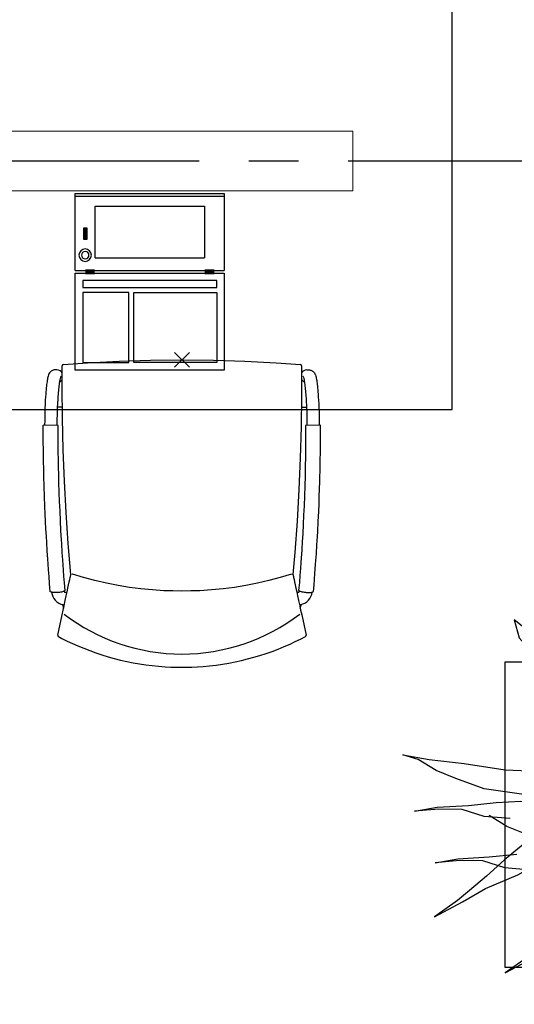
# Model space of a CAD drawing. Header units: millimetres. Extents: x -75976 to 232306, y 42824 to 140527.
# Tile 171 of 199: x 219279 to 220275, y 103483 to 105464. Entities that reach past the tile are written whole.
import ezdxf

# ---------------------------------------------------------------- set-up
doc = ezdxf.new("R2010")
doc.units = ezdxf.units.MM
doc.header["$LTSCALE"] = 400
doc.header["$PDMODE"] = 3
doc.header["$PDSIZE"] = 15
doc.linetypes.add('CENTER', pattern=[2, 1.25, -0.25, 0.25, -0.25])
doc.linetypes.add('HIDDEN', pattern=[0.375, 0.25, -0.125])
for name, color, linetype in [('-ve', 2, 'HIDDEN'), ('co2-1-n-1-0-8_ip0', 7, 'Continuous'), ('inr', 4, 'Continuous'), ('plant', 114, 'Continuous'), ('stramien', 1, 'CENTER'), ('timmerwerk-ge', 150, 'Continuous'), ('verlichting', 2, 'Continuous')]:
    doc.layers.add(name, color=color, linetype=linetype)

# ---------------------------------------------------------------- blocks, each defined once
blk = doc.blocks.new('symb-LPTP_b2')
for p, q in [((150, 0), (-150, 0)), ((-150, 0), (-150, -155)), ((150, -155), (150, 0)), ((150, -5), (-150, -5)), ((-110, -25), (-110, -129)), ((110, -25), (-110, -25)), ((110, -129), (110, -25)), ((110, -129), (-110, -129)), ((150, -155), (-150, -155)), ((150, -160), (-150, -160)), ((-150, -160), (-150, -355)), ((150, -355), (150, -160)), ((-150, -355), (150, -355))]:
    blk.add_line(p, q)
for points in [[(126.4, -69.8), (133.6, -69.8), (133.6, -91.9), (126.4, -91.9)], [(128.4, -71.8), (131.6, -71.8), (131.6, -89.9), (128.4, -89.9)], [(-135, -175), (135, -175), (135, -188.8), (-135, -188.8)], [(32.1, -198.8), (-135, -198.8), (-135, -340), (32.1, -340)], [(42.1, -198.8), (135, -198.8), (135, -340), (42.1, -340)]]:
    blk.add_lwpolyline(points, close=True)
for points in [[(-129.8, -157.5, 10, 10, 0), (-110.7, -157.5, 10, 10, 0)], [(129.8, -157.5, 10, 10, 0), (110.7, -157.5, 10, 10, 0)]]:
    blk.add_lwpolyline(points, format="xyseb")
for radius in [12.6, 7.57]:
    blk.add_circle((130, -123.9), radius)
blk = doc.blocks.new('co2-1-n-1-0-8_b2')
for p, q in [((-251.5, -20.3), (-255.8, -20.3)), ((251.5, -20.3), (255.8, -20.3)), ((-249.1, -132.2), (-279.1, -131.7)), ((-251.6, -131.7), (-251.6, -132.2)), ((251.6, -131.7), (251.6, -132.2)), ((-220.5, -431.4), (-220.7, -431.4)), ((220.7, -431.4), (220.5, -431.4)), ((-231.5, -468.8), (-234.2, -468.3)), ((234.4, -468), (231.4, -468.6)), ((-239.3, -492.8), (-236.8, -493.3)), ((236.7, -493), (239.1, -492.6)), ((-250, -554.2), (-241.1, -513.2)), ((241.1, -513.2), (250, -554.2))]:
    blk.add_line(p, q)
at = {"flags": 128}
for points in [[(-238.5, -9.5), (-189.8, -6), (-126.6, -2.7), (-63.3, -0.7), (0, 0)], [(0, 0), (63.3, -0.7), (126.6, -2.7), (189.8, -6), (238.5, -9.5)], [(-223.6, -431.8), (-228.8, -369.6), (-233.1, -307.4), (-236.5, -244.1), (-239, -180.9), (-240.5, -117.6), (-241, -54.2), (-240.8, -12)], [(240.8, -12), (240.9, -73.4), (240.1, -134.8), (238.4, -198.1), (235.7, -261.3), (232, -324.6), (227.4, -387.7), (223.6, -431.8)], [(-255.8, -20.3), (-257.1, -20.4), (-258.3, -20.7), (-259.5, -21.1), (-260.7, -21.6), (-261.9, -22.1), (-263, -22.8), (-264.1, -23.6), (-265.4, -24.8), (-266.8, -26.5), (-267.8, -28.1), (-268.4, -29.4), (-268.8, -30.4), (-269.5, -32.8), (-270, -34.9), (-270.5, -37.1), (-270.9, -39.4), (-271.3, -41.9), (-271.6, -44.3), (-272, -46.9), (-272.4, -49.7), (-272.7, -52.9), (-273.1, -56.4), (-273.5, -60.3), (-273.8, -64.4), (-274.2, -69.1), (-274.6, -74.7), (-275, -81.4), (-275.4, -89.2), (-275.8, -98.1), (-276, -105.6), (-276.2, -113.7), (-276.3, -122.4), (-276.4, -131.8)], [(255.8, -20.3), (257.1, -20.4), (258.3, -20.7), (259.5, -21.1), (260.7, -21.6), (261.9, -22.1), (263, -22.8), (264.1, -23.6), (265.4, -24.8), (266.8, -26.5), (267.8, -28.1), (268.4, -29.4), (268.8, -30.4), (269.5, -32.8), (270, -34.9), (270.5, -37.1), (270.9, -39.4), (271.3, -41.9), (271.6, -44.3), (272, -46.9), (272.4, -49.7), (272.7, -52.9), (273.1, -56.4), (273.5, -60.3), (273.8, -64.4), (274.2, -69.1), (274.6, -74.7), (275, -81.4), (275.4, -89.2), (275.8, -98.1), (276, -105.6), (276.2, -113.7), (276.3, -122.4), (276.4, -131.8)], [(-240.5, -95.2), (-241.5, -95.2), (-243, -95.2), (-244.8, -95.2), (-246.8, -95.2), (-248.9, -95.3), (-251, -95.3)], [(240.7, -95.2), (241.5, -95.2), (243, -95.2), (244.8, -95.2), (246.8, -95.2), (248.9, -95.3), (250.8, -95.3)], [(-250, -468), (-253.3, -468.2), (-255.6, -468.2), (-257.8, -468.2), (-259.7, -468), (-261.4, -467.8), (-262.7, -467.5), (-264.9, -466.6), (-266.3, -450.4), (-267.4, -435.8), (-268.5, -422.4), (-269.3, -410.3), (-270, -401), (-270.6, -392.6), (-271.1, -385.1), (-271.5, -378.5), (-271.8, -372.8), (-272.1, -368), (-272.9, -354.6), (-273.7, -340.4), (-274.5, -325.4), (-275.2, -310.1), (-275.8, -294.9), (-276.6, -274.8), (-277.3, -254.8), (-277.8, -234.9), (-278, -228.3), (-278.2, -221.8), (-278.3, -215.3), (-278.4, -208.9), (-278.5, -202.3), (-278.7, -195.2), (-278.8, -187.2), (-278.9, -178.1), (-279, -168.1), (-279.1, -157), (-279.1, -144.8), (-279.1, -131.7)], [(-250, -468), (-248.5, -467.9), (-246.1, -467.6), (-243.8, -467.2), (-241.7, -466.8), (-239.8, -466.3), (-238.2, -465.8), (-237, -465.2), (-235, -464), (-236.3, -448.9), (-237.4, -435.5), (-238.3, -423.4), (-239.1, -412.6), (-239.8, -403.2), (-240.3, -395.1), (-240.8, -388.6), (-241.2, -382.4), (-241.6, -376), (-242, -369.6), (-242.4, -363.2), (-243.5, -343.6), (-244.5, -323.8), (-245.4, -304), (-246.2, -285.1), (-246.9, -266.1), (-247.5, -247.9), (-247.9, -231.1), (-248, -226.2), (-248.2, -220.5), (-248.3, -213.9), (-248.5, -206.4), (-248.6, -197.9), (-248.8, -188.5), (-248.9, -176.2), (-249, -162.7), (-249.1, -147.9), (-249.1, -132.2)], [(249.1, -132.2), (249.1, -146.9), (249, -160.6), (248.9, -172.9), (248.8, -183.9), (248.7, -193.5), (248.5, -201.8), (248.4, -208.3), (248.3, -214.7), (248.2, -221.1), (248, -227.6), (247.9, -234.1), (247.3, -253.9), (246.6, -273.8), (245.9, -293.6), (245, -312.5), (244.1, -331.4), (243.2, -349.5), (242.2, -366.2), (241.9, -371), (241.5, -376.6), (241.1, -383.1), (240.6, -390.6), (240.1, -398.9), (239.4, -408.1), (238.5, -420.2), (237.5, -433.4), (236.4, -447.9), (235, -464), (237, -465.2), (238.2, -465.8), (239.8, -466.3), (241.7, -466.8), (243.8, -467.2), (246.1, -467.6), (248.5, -467.9), (250, -468)], [(250, -468), (253.3, -468.2), (255.6, -468.2), (257.8, -468.2), (259.7, -468), (261.4, -467.8), (262.7, -467.5), (263.7, -467.1), (265, -466.1), (266, -453.4), (267, -441.6), (267.8, -430.7), (268.6, -420.8), (269.2, -412), (269.8, -404.1), (270.3, -397.1), (270.7, -390.6), (271.1, -384.3), (271.5, -377.9), (271.9, -371.5), (272.3, -365), (273.4, -345.2), (274.5, -325.3), (275.4, -305.3), (276, -290.1), (276.6, -274.8), (277.1, -259.7), (277.6, -245.3), (277.9, -231.9), (278, -226.9), (278.2, -221.2), (278.3, -214.5), (278.5, -206.9), (278.6, -198.4), (278.7, -188.9), (278.9, -176.5), (279, -162.9), (279.1, -148), (279.1, -131.7), (249.1, -132.2)], [(-224.9, -438.4), (-224.4, -436.2), (-224.1, -434.5), (-223.8, -433.2), (-223.6, -432.5)], [(-223.7, -432.8), (-223.7, -432.8), (-223.6, -432.5)], [(-223.6, -431.7), (-223.6, -431.7), (-223.6, -431.8)], [(0, -465.5), (-18.1, -465.2), (-36.1, -464.6), (-59.3, -463.1), (-82.5, -460.9), (-105.6, -457.9), (-128.5, -454.2), (-151.9, -449.7), (-175, -444.4), (-197.9, -438.3), (-220.5, -431.4)], [(220.5, -431.4), (198.1, -438.3), (175.3, -444.3), (152.1, -449.7), (128.5, -454.2), (105.7, -457.9), (82.8, -460.8), (59.5, -463.1), (36.1, -464.6), (18.1, -465.2), (0, -465.5)], [(223.6, -431.8), (223.6, -431.7), (223.6, -431.7)], [(223.6, -432.5), (223.6, -432.5), (223.7, -432.8)], [(223.6, -432.5), (223.7, -432.8), (224, -434), (224.4, -435.9), (224.9, -438.4)], [(-241.1, -513.2), (-239, -503.7), (-237.1, -494.8), (-234.9, -484.6), (-232.9, -475.3), (-231.1, -466.9), (-229.4, -459.3), (-228, -452.7), (-226.8, -447), (-225.7, -442.2), (-224.9, -438.4)], [(224.9, -438.4), (225.7, -442.2), (226.8, -447), (228, -452.7), (229.4, -459.3), (231.1, -466.8), (232.9, -475.2), (234.9, -484.6), (237.1, -494.8), (239, -503.7), (241.1, -513.2)], [(-248.6, -556.9), (-241.7, -560.6), (-230.9, -566), (-220.5, -570.8), (-209.7, -575.6), (-197.7, -580.6), (-185.6, -585.3), (-173.3, -589.7), (-161, -593.7), (-148.6, -597.5), (-136.1, -601), (-123.5, -604.2), (-110.8, -607), (-98.1, -609.6), (-85.4, -611.8), (-72.6, -613.8), (-59.7, -615.4), (-46.8, -616.7), (-33.9, -617.7), (-22.6, -618.2), (-10.7, -618.6), (0, -618.7)], [(0, -618.7), (7.7, -618.6), (19.8, -618.3), (31.2, -617.8), (42.9, -617), (55.8, -615.8), (68.7, -614.3), (81.5, -612.4), (94.3, -610.3), (107, -607.8), (119.7, -605.1), (132.3, -602), (144.8, -598.6), (157.2, -594.9), (169.5, -590.9), (181.8, -586.7), (194, -582.1), (206, -577.2), (217.9, -572), (228.2, -567.2), (238.9, -562), (248.7, -556.9)]]:
    blk.add_lwpolyline(points, dxfattribs=at)
for centre, radius, start, end in [((-238.3, -12), 2.5, 94.5665, 179.4807), ((238.3, -12), 2.5, 0.5193, 85.4335), ((-251.5, -32.8), 12.5, 31.8812, 90), ((-251.5, -32.8), 12.5, 293.1463, 327.6578), ((251.5, -32.8), 12.5, 90, 148.1188), ((251.5, -32.8), 12.5, 212.3422, 246.8537), ((-226.1, -432), 2.5, 341.6817, 5.2297), ((-226.1, -431.9), 2.5, 347.791, 5.2276), ((226.1, -431.9), 2.5, 174.7724, 192.209), ((226.1, -432), 2.5, 174.778, 187.1445), ((226.1, -432), 2.5, 187.1548, 198.3185), ((-233.6, -464.5), 28.8, 186.1005, 258.5426), ((-233.7, -464.5), 3.77, 192.8865, 261.7566), ((234, -464.6), 3.4, 276.6537, 346.9286), ((234, -464.6), 28.4, 280.3578, 354.0057), ((-166.7, -477.3), 75, 191.7314, 197.3164), ((166.7, -477.3), 75, 342.6747, 348.4513), ((0.2, -200.9), 391.2, 232.6355, 269.9709), ((-0.2, -200.9), 391.2, 270.0307, 307.3629), ((-247.5, -554.8), 2.5, 167.791, 242.1608), ((247.5, -554.8), 2.5, 297.8392, 12.209)]:
    blk.add_arc(centre, radius, start, end)
for points in [[(-243.3, -32.8), (-243.7, -32.8), (-244.1, -33.5), (-245, -36.2), (-245.5, -38.1), (-246.4, -43.2), (-246.9, -46.3), (-247.8, -53.6), (-248.3, -57.8), (-249.1, -67), (-249.5, -72), (-250.2, -82.7), (-250.6, -88.4), (-251.1, -100.3), (-251.3, -106.4), (-251.5, -118.9), (-251.6, -125.3), (-251.6, -131.7)], [(243.3, -32.8), (243.7, -32.8), (244.1, -33.5), (245, -36.2), (245.5, -38.1), (246.4, -43.2), (246.9, -46.3), (247.8, -53.6), (248.3, -57.8), (249.1, -67), (249.5, -72), (250.2, -82.7), (250.6, -88.4), (251.1, -100.3), (251.3, -106.4), (251.5, -118.9), (251.6, -125.3), (251.6, -131.7)]]:
    blk.add_open_spline(points, degree=3, knots=[0, 0, 0, 0, 0.125, 0.125, 0.25, 0.25, 0.375, 0.375, 0.5, 0.5, 0.625, 0.625, 0.75, 0.75, 0.875, 0.875, 0.9994014, 0.9994014, 0.9994014, 0.9994014])
at = {"layer": 'co2-1-n-1-0-8_ip0'}
blk.add_point((0, 0), dxfattribs=at)
blk = doc.blocks.new('boom nieuw 01')
at = {"layer": 'plant', "extrusion": (0, -4.44089e-16, -1)}
for p, q in [((-224.7, 788.7), (-238, 749.2)), ((-224.7, 788.7), (-238, 749.2)), ((-224.7, 744.5), (-224.7, 788.7)), ((-224.7, 744.5), (-224.7, 788.7)), ((-573.8, 694.3), (-627.3, 736.9)), ((-627.3, 736.9), (-616.4, 698.2)), ((-573.8, 694.3), (-627.3, 736.9)), ((-627.3, 736.9), (-616.4, 698.2)), ((-238, 749.2), (-256.6, 677.1)), ((-238, 749.2), (-256.6, 677.1)), ((-219.3, 695.7), (-224.7, 744.5)), ((-219.3, 695.7), (-224.7, 744.5)), ((-616.4, 698.2), (-563.7, 639.2)), ((-616.4, 698.2), (-563.7, 639.2)), ((-518.7, 654), (-573.8, 694.3)), ((-518.7, 654), (-573.8, 694.3)), ((-284.5, 709.5), (-297.8, 669.9)), ((-284.5, 665.3), (-284.5, 709.5)), ((-218.5, 629.8), (-219.3, 695.7)), ((-218.5, 629.8), (-219.3, 695.7)), ((-297.8, 669.9), (-316.4, 597.8)), ((-256.6, 677.1), (-284.5, 618.9)), ((-256.6, 677.1), (-284.5, 618.9)), ((-466.7, 617.5), (-518.7, 654)), ((-466.7, 617.5), (-518.7, 654)), ((-279.1, 616.4), (-284.5, 665.3)), ((-563.7, 639.2), (-510.2, 574.1)), ((-563.7, 639.2), (-510.2, 574.1)), ((-227.1, 576.3), (-218.5, 629.8)), ((-227.1, 576.3), (-218.5, 629.8)), ((-412.5, 564.8), (-466.7, 617.5)), ((-412.5, 564.8), (-466.7, 617.5)), ((-284.5, 618.9), (-308.5, 551.4)), ((-284.5, 618.9), (-308.5, 551.4)), ((9.4, 616.6), (-55, 579.3)), ((9.4, 616.6), (-55, 579.3)), ((-35.5, 579.3), (9.4, 616.6)), ((-35.5, 579.3), (9.4, 616.6)), ((-316.4, 597.8), (-344.3, 539.7)), ((-530.6, 541.3), (-584.1, 583.9)), ((-584.1, 583.9), (-573.3, 545.2)), ((-530.6, 541.3), (-584.1, 583.9)), ((-584.1, 583.9), (-573.3, 545.2)), ((-510.2, 574.1), (-462.9, 509.7)), ((-510.2, 574.1), (-462.9, 509.7)), ((-369, 511.3), (-412.5, 564.8)), ((-369, 511.3), (-412.5, 564.8)), ((-242.6, 518.9), (-227.1, 576.3)), ((-242.6, 518.9), (-227.1, 576.3)), ((-55, 579.3), (-119.3, 547.6)), ((-55, 579.3), (-119.3, 547.6)), ((-55, 560), (-35.5, 579.3)), ((-55, 560), (-35.5, 579.3)), ((125.7, 568.5), (73, 551.4)), ((125.7, 568.5), (73, 551.4)), ((91.6, 539), (125.7, 568.5)), ((91.6, 539), (125.7, 568.5)), ((-573.3, 545.2), (-520.5, 486.2)), ((-573.3, 545.2), (-520.5, 486.2)), ((-308.5, 551.4), (-333.3, 487.8)), ((-308.5, 551.4), (-333.3, 487.8)), ((-119.3, 547.6), (-186.8, 511.1)), ((-101.5, 523.5), (-55, 560)), ((-101.5, 523.5), (-55, 560)), ((73, 551.4), (-3.8, 516.5)), ((73, 551.4), (-3.8, 516.5)), ((-475.6, 501), (-530.6, 541.3)), ((-475.6, 501), (-530.6, 541.3)), ((-344.3, 539.7), (-368.3, 472.2)), ((-95.3, 500.1), (-50.4, 537.3)), ((61.4, 516.5), (91.6, 539)), ((61.4, 516.5), (91.6, 539)), ((-462.9, 509.7), (-423.3, 465.5)), ((-462.9, 509.7), (-423.3, 465.5)), ((-186.8, 511.1), (-234.1, 478.6)), ((-186.8, 511.1), (-234.1, 478.6)), ((-3.8, 516.5), (-69.7, 496.4)), ((-3.8, 516.5), (-69.7, 496.4)), ((19.5, 490.2), (61.4, 516.5)), ((19.5, 490.2), (61.4, 516.5)), ((-520.5, 486.2), (-467, 421.1)), ((-520.5, 486.2), (-467, 421.1)), ((-423.6, 464.5), (-475.6, 501)), ((-423.6, 464.5), (-475.6, 501)), ((-167.4, 459.9), (-135.6, 487.8)), ((-167.4, 459.9), (-135.6, 487.8)), ((-25.5, 463.8), (19.5, 490.2)), ((-25.5, 463.8), (19.5, 490.2)), ((-369.3, 411.8), (-423.6, 464.5)), ((-369.3, 411.8), (-423.6, 464.5)), ((-423.3, 465.5), (-397, 443.8)), ((-423.3, 465.5), (-397, 443.8)), ((-78.2, 442.9), (-25.5, 463.8)), ((-78.2, 442.9), (-25.5, 463.8)), ((-830.8, 440.5), (-863.4, 450.5)), ((-863.4, 450.5), (-807.5, 440.5)), ((-830.8, 440.5), (-863.4, 450.5)), ((-863.4, 450.5), (-807.5, 440.5)), ((-792.8, 417.2), (-830.8, 440.5)), ((-792.8, 417.2), (-830.8, 440.5)), ((-807.5, 440.5), (-733.1, 431.9)), ((-807.5, 440.5), (-733.1, 431.9)), ((-195.4, 408.6), (-161.3, 444.2)), ((-127.8, 423.5), (-78.2, 442.9)), ((-127.8, 423.5), (-78.2, 442.9)), ((-733.1, 431.9), (-646.2, 418.7)), ((-733.1, 431.9), (-646.2, 418.7)), ((-646.2, 418.7), (-567.1, 414.8)), ((-646.2, 418.7), (-567.1, 414.8)), ((-567.1, 414.8), (-509.8, 422.6)), ((-567.1, 414.8), (-509.8, 422.6)), ((-509.8, 422.6), (-450.9, 434.3)), ((-509.8, 422.6), (-450.9, 434.3)), ((-169.7, 409.6), (-127.8, 423.5)), ((-169.7, 409.6), (-127.8, 423.5)), ((-750.9, 400.1), (-792.8, 417.2)), ((-750.9, 400.1), (-792.8, 417.2)), ((-690.5, 378.4), (-750.9, 400.1)), ((-690.5, 378.4), (-750.9, 400.1)), ((140.3, 402.5), (70.5, 387.7)), ((140.3, 402.5), (70.5, 387.7)), ((103.9, 389.3), (140.3, 402.5)), ((103.9, 389.3), (140.3, 402.5)), ((-601.3, 365.2), (-690.5, 378.4)), ((-601.3, 365.2), (-690.5, 378.4)), ((-14.8, 384.6), (-100.1, 386.9)), ((-14.8, 384.6), (-100.1, 386.9)), ((70.5, 387.7), (-14.8, 384.6)), ((70.5, 387.7), (-14.8, 384.6)), ((51.1, 370.7), (103.9, 389.3)), ((51.1, 370.7), (103.9, 389.3)), ((-547, 362.1), (-601.3, 365.2)), ((-547, 362.1), (-601.3, 365.2)), ((-231.2, 344.3), (-253.6, 370.7)), ((-231.2, 344.3), (-253.6, 370.7)), ((-105.3, 362.3), (-122.3, 363.9)), ((-105.3, 362.3), (-122.3, 363.9)), ((-82.8, 335.9), (-105.3, 362.3)), ((-82.8, 335.9), (-105.3, 362.3)), ((-4.7, 353.6), (51.1, 370.7)), ((-4.7, 353.6), (51.1, 370.7)), ((224.1, 358.6), (154.3, 343.8)), ((224.1, 358.6), (154.3, 343.8)), ((187.6, 345.4), (224.1, 358.6)), ((187.6, 345.4), (224.1, 358.6)), ((-838.2, 330.7), (-790.1, 339.3)), ((-838.2, 330.7), (-790.1, 339.3)), ((-787.1, 335.4), (-838.2, 330.7)), ((-787.1, 335.4), (-838.2, 330.7)), ((-790.1, 339.3), (-724.3, 343.1)), ((-790.1, 339.3), (-724.3, 343.1)), ((-737.4, 334.6), (-787.1, 335.4)), ((-737.4, 334.6), (-787.1, 335.4)), ((-690.9, 319.8), (-737.4, 334.6)), ((-724.3, 343.1), (-665.3, 349.3)), ((-724.3, 343.1), (-665.3, 349.3)), ((-665.3, 349.3), (-612.6, 352.4)), ((-665.3, 349.3), (-612.6, 352.4)), ((-612.6, 352.4), (-577.7, 349.3)), ((-612.6, 352.4), (-577.7, 349.3)), ((-397.8, 347), (-435.8, 328.4)), ((-397.8, 347), (-435.8, 328.4)), ((-191.6, 292.4), (-231.2, 344.3)), ((-191.6, 292.4), (-231.2, 344.3)), ((-43.2, 284), (-82.8, 335.9)), ((-43.2, 284), (-82.8, 335.9)), ((69, 340.7), (-16.3, 343)), ((69, 340.7), (-16.3, 343)), ((154.3, 343.8), (69, 340.7)), ((154.3, 343.8), (69, 340.7)), ((134.9, 326.8), (187.6, 345.4)), ((134.9, 326.8), (187.6, 345.4)), ((-635.8, 315.2), (-690.9, 319.8)), ((-635.8, 315.2), (-690.9, 319.8)), ((-642.4, 298.2), (-680.4, 321.5)), ((-642.4, 298.2), (-680.4, 321.5)), ((-552.9, 314.1), (-604.1, 262.9)), ((-552.9, 314.1), (-604.1, 262.9)), ((-113, 330.5), (-85.1, 277)), ((-113, 330.5), (-85.1, 277)), ((79.1, 309.7), (134.9, 326.8)), ((79.1, 309.7), (134.9, 326.8)), ((-600.5, 281.1), (-642.4, 298.2)), ((-600.5, 281.1), (-642.4, 298.2)), ((-582.7, 312.9), (-495.8, 299.8)), ((-582.7, 312.9), (-495.8, 299.8)), ((-495.8, 299.8), (-416.7, 295.8)), ((-495.8, 299.8), (-416.7, 295.8)), ((-472.3, 291.6), (-455.2, 308.6)), ((-472.3, 291.6), (-455.2, 308.6)), ((-151.3, 243.5), (-191.6, 292.4)), ((-151.3, 243.5), (-191.6, 292.4)), ((-127.2, 307.4), (-59, 290.3)), ((-127.2, 307.4), (-59, 290.3)), ((-59, 290.3), (16.3, 294.2)), ((-59, 290.3), (16.3, 294.2)), ((16.3, 294.2), (79.1, 309.7)), ((16.3, 294.2), (79.1, 309.7)), ((-540, 259.4), (-600.5, 281.1)), ((-540, 259.4), (-600.5, 281.1)), ((-511.1, 262.9), (-472.3, 291.6)), ((-511.1, 262.9), (-472.3, 291.6)), ((-280.7, 287.7), (-231.9, 238.1)), ((-280.7, 287.7), (-231.9, 238.1)), ((-233.5, 285.4), (-204, 232.6)), ((-233.5, 285.4), (-204, 232.6)), ((-85.1, 277), (-55.6, 224.2)), ((-85.1, 277), (-55.6, 224.2)), ((-2.9, 235.1), (-43.2, 284)), ((-2.9, 235.1), (-43.2, 284)), ((-604.1, 262.9), (-647.5, 228)), ((-604.1, 262.9), (-647.5, 228)), ((-567.7, 224.9), (-511.1, 262.9)), ((-567.7, 224.9), (-511.1, 262.9)), ((-450.8, 246.2), (-540, 259.4)), ((-450.8, 246.2), (-540, 259.4)), ((-193.9, 215.6), (-242, 259.8)), ((-193.9, 215.6), (-242, 259.8)), ((-794.4, 221.4), (-746.3, 230)), ((-794.4, 221.4), (-746.3, 230)), ((-746.3, 230), (-680.4, 233.8)), ((-746.3, 230), (-680.4, 233.8)), ((-680.4, 233.8), (-621.4, 240)), ((-680.4, 233.8), (-621.4, 240)), ((-396.6, 243.1), (-450.8, 246.2)), ((-396.6, 243.1), (-450.8, 246.2)), ((-369.1, 232.3), (-402.5, 195.1)), ((-369.1, 232.3), (-402.5, 195.1)), ((-353.9, 237.7), (-391.9, 219.1)), ((-353.9, 237.7), (-391.9, 219.1)), ((-231.9, 238.1), (-199.3, 193.9)), ((-231.9, 238.1), (-199.3, 193.9)), ((-204, 232.6), (-173.8, 186.1)), ((-204, 232.6), (-173.8, 186.1)), ((-33.4, 98.5), (-151.3, 243.5)), ((-33.4, 98.5), (-151.3, 243.5)), ((-743.2, 226.1), (-794.4, 221.4)), ((-743.2, 226.1), (-794.4, 221.4)), ((-693.6, 225.3), (-743.2, 226.1)), ((-693.6, 225.3), (-743.2, 226.1)), ((-647, 210.5), (-693.6, 225.3)), ((-647, 210.5), (-693.6, 225.3)), ((-647.5, 228), (-685.5, 193.1)), ((-647.5, 228), (-685.5, 193.1)), ((-592, 205.9), (-647, 210.5)), ((-592, 205.9), (-647, 210.5)), ((-619.6, 196.2), (-567.7, 224.9)), ((-619.6, 196.2), (-567.7, 224.9)), ((-391.9, 219.1), (-495.8, 183.4)), ((-391.9, 219.1), (-495.8, 183.4)), ((-296.5, 215.1), (-268.6, 161.6)), ((-296.5, 215.1), (-268.6, 161.6)), ((-173.8, 186.1), (-193.9, 215.6)), ((-173.8, 186.1), (-193.9, 215.6)), ((-55.6, 224.2), (-25.4, 177.7)), ((-55.6, 224.2), (-25.4, 177.7)), ((-685.5, 193.1), (-722, 162.8)), ((-685.5, 193.1), (-722, 162.8)), ((-687.8, 166.7), (-619.6, 196.2)), ((-687.8, 166.7), (-619.6, 196.2)), ((-548.5, 185.8), (-592, 205.9)), ((-548.5, 185.8), (-592, 205.9)), ((-402.5, 195.1), (-453.7, 143.9)), ((-402.5, 195.1), (-453.7, 143.9)), ((-199.3, 193.9), (-138.1, 142.7)), ((-199.3, 193.9), (-138.1, 142.7)), ((-25.4, 177.7), (-45.6, 207.2)), ((-25.4, 177.7), (-45.6, 207.2)), ((-495.8, 183.4), (-548.5, 185.8)), ((-495.8, 183.4), (-548.5, 185.8)), ((-186.4, 119.7), (-226.7, 168.6)), ((-186.4, 119.7), (-226.7, 168.6)), ((-722, 162.8), (-747.6, 141.1)), ((-722, 162.8), (-747.6, 141.1)), ((-736.7, 138.8), (-687.8, 166.7)), ((-736.7, 138.8), (-687.8, 166.7)), ((-268.6, 161.6), (-239.1, 108.8)), ((-268.6, 161.6), (-239.1, 108.8)), ((-262.5, 88.8), (-247.8, 154.7)), ((-262.5, 88.8), (-247.8, 154.7)), ((-747.6, 141.1), (-796.4, 107)), ((-747.6, 141.1), (-796.4, 107)), ((-796.4, 107), (-736.7, 138.8)), ((-796.4, 107), (-736.7, 138.8)), ((-453.7, 143.9), (-497.1, 109)), ((-453.7, 143.9), (-497.1, 109)), ((-138.1, 142.7), (-93.1, 115.6)), ((-138.1, 142.7), (-93.1, 115.6)), ((-497.1, 109), (-535.1, 74.1)), ((-497.1, 109), (-535.1, 74.1)), ((-469.2, 77.2), (-417.3, 105.9)), ((-469.2, 77.2), (-417.3, 105.9)), ((-302.7, 34.4), (-303.5, 106.5)), ((-302.7, 34.4), (-303.5, 106.5)), ((-267.1, 114.3), (-234.5, 70.1)), ((-267.1, 114.3), (-234.5, 70.1)), ((-68.6, -25.3), (-186.4, 119.7)), ((-68.6, -25.3), (-186.4, 119.7)), ((-93.1, 115.6), (-36.5, 86.1)), ((-93.1, 115.6), (-36.5, 86.1)), ((-380.3, 87.1), (-378, 36.8)), ((-380.3, 87.1), (-378, 36.8)), ((-316.9, 95), (-308.3, 24.4)), ((-316.9, 95), (-308.3, 24.4)), ((-278.1, 12), (-262.5, 88.8)), ((-278.1, 12), (-262.5, 88.8)), ((-36.5, 86.1), (2.3, 55.9)), ((-36.5, 86.1), (2.3, 55.9)), ((2.3, 55.9), (-33.4, 98.5)), ((2.3, 55.9), (-33.4, 98.5)), ((-535.1, 74.1), (-571.6, 43.9)), ((-535.1, 74.1), (-571.6, 43.9)), ((-537.4, 47.8), (-469.2, 77.2)), ((-537.4, 47.8), (-469.2, 77.2)), ((-234.5, 70.1), (-173.3, 18.9)), ((-234.5, 70.1), (-173.3, 18.9)), ((-571.6, 43.9), (-597.1, 22.1)), ((-571.6, 43.9), (-597.1, 22.1)), ((-586.3, 19.8), (-537.4, 47.8)), ((-586.3, 19.8), (-537.4, 47.8)), ((-597.1, 22.1), (-646, -12)), ((-597.1, 22.1), (-646, -12)), ((-378, 36.8), (-371.8, -25.3)), ((-378, 36.8), (-371.8, -25.3)), ((-317.5, -31.5), (-302.7, 34.4)), ((-317.5, -31.5), (-302.7, 34.4)), ((-308.3, 24.4), (-303.6, -32.2)), ((-308.3, 24.4), (-303.6, -32.2)), ((-646, -12), (-586.3, 19.8)), ((-646, -12), (-586.3, 19.8)), ((-292.8, -57.8), (-278.1, 12)), ((-292.8, -57.8), (-278.1, 12)), ((-173.3, 18.9), (-128.3, -8.2)), ((-173.3, 18.9), (-128.3, -8.2)), ((-128.3, -8.2), (-71.7, -37.7)), ((-128.3, -8.2), (-71.7, -37.7)), ((-371.8, -25.3), (-363.2, -95.9)), ((-371.8, -25.3), (-363.2, -95.9)), ((-333, -108.3), (-317.5, -31.5)), ((-333, -108.3), (-317.5, -31.5)), ((-303.6, -32.2), (-299, -81)), ((-303.6, -32.2), (-299, -81)), ((-71.7, -37.7), (-32.9, -67.9)), ((-71.7, -37.7), (-32.9, -67.9)), ((-32.9, -67.9), (-68.6, -25.3)), ((-32.9, -67.9), (-68.6, -25.3)), ((-302.9, -123.7), (-292.8, -57.8)), ((-302.9, -123.7), (-292.8, -57.8)), ((-299, -81), (-302.9, -123.7)), ((-299, -81), (-302.9, -123.7)), ((-363.2, -95.9), (-358.6, -152.4)), ((-363.2, -95.9), (-358.6, -152.4)), ((-347.7, -178.1), (-333, -108.3)), ((-347.7, -178.1), (-333, -108.3)), ((-358.6, -152.4), (-353.9, -201.3)), ((-358.6, -152.4), (-353.9, -201.3)), ((-357.8, -243.9), (-347.7, -178.1)), ((-357.8, -243.9), (-347.7, -178.1)), ((-353.9, -201.3), (-357.8, -243.9)), ((-353.9, -201.3), (-357.8, -243.9))]:
    blk.add_line(p, q, dxfattribs=at)
at = {"layer": 'timmerwerk-ge', "linetype": 'Continuous', "extrusion": (0, -4.44089e-16, -1)}
for p, q in [((0, 647), (-647, 647)), ((-647, 647), (-647, 0)), ((0, 0), (0, 647)), ((-647, 0), (0, 0))]:
    blk.add_line(p, q, dxfattribs=at)

msp = doc.modelspace()

# ---------------------------------------------------------------- linework, layer by layer
at = {"layer": 'inr'}
msp.add_lwpolyline([(220150.23989, 105680.0182), (217750.23989, 105680.0182), (217750.23989, 104680.0182), (220150.23989, 104680.0182)], close=True, dxfattribs=at)
at = {"layer": 'stramien'}
msp.add_line((224440.75564, 105180.0182), (205732.78564, 105180.0182), dxfattribs=at)
at = {"layer": 'verlichting', "lineweight": 0}
msp.add_lwpolyline([(217950.23989, 105120.0182), (219950.23989, 105120.0182), (219950.23989, 105240.0182), (217950.23989, 105240.0182)], close=True, dxfattribs=at)

# ---------------------------------------------------------------- block references
at = {"layer": '-ve', "xscale": 0.9488793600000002, "yscale": 0.9488793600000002, "zscale": 0.9488793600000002}
msp.add_blockref('boom nieuw 01', (220869.81181, 103557.71166), dxfattribs=at)
at = {"layer": 'inr', "xscale": -1}
msp.add_blockref('symb-LPTP_b2', (219541.25675, 105114.45064), dxfattribs=at)
at = {"layer": 'inr'}
msp.add_blockref('co2-1-n-1-0-8_b2', (219605.92044, 104780.0182), dxfattribs=at)

doc.saveas('drawing.dxf')
